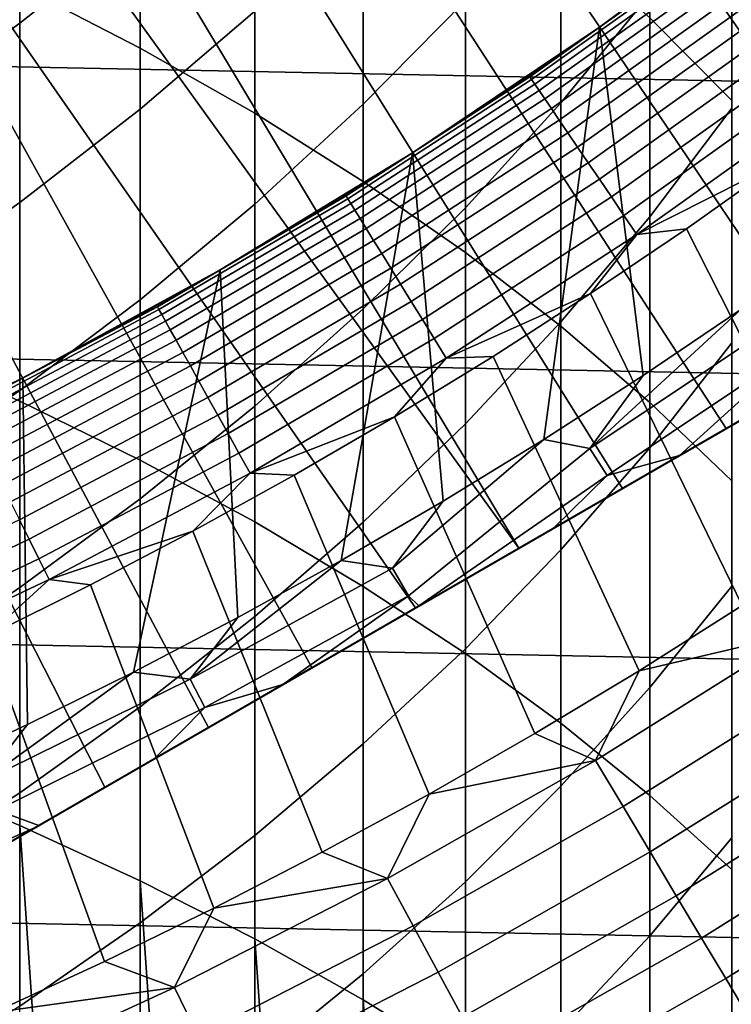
# Model space of a CAD drawing. Header units: metres. Extents: x -32 to 117, y -314 to 32.
# Tile 139 of 256: x 8.73 to 11.46, y -19.28 to -15.49. Entities that reach past the tile are written whole.
import ezdxf

# ---------------------------------------------------------------- set-up
doc = ezdxf.new("R2010")
doc.units = ezdxf.units.M
doc.layers.add('solid_24_501_064_XXX', color=7, linetype='CONTINUOUS')

msp = doc.modelspace()

# ---------------------------------------------------------------- linework, layer by layer
at = {"layer": 'solid_24_501_064_XXX'}
for points in [[(13.847502, -15.676502, 149.583359), (14.660163, -15.207312, 149.376968), (11.041371, -11.57964, 154.5), (10.762646, -11.839128, 154.5)], [(13.847502, -15.676502, 149.583359), (10.762646, -11.839128, 154.5), (10.477674, -12.09206, 154.5)], [(13.041946, -16.14159, 149.748047), (13.847502, -15.676502, 149.583359), (10.477674, -12.09206, 154.5), (10.186981, -12.337966, 154.5)], [(13.041946, -16.14159, 149.748047), (10.186981, -12.337966, 154.5), (9.890562, -12.576825, 154.5)], [(12.241085, -16.603968, 149.871475), (13.041946, -16.14159, 149.748047), (9.890562, -12.576825, 154.5), (9.588346, -12.808719, 154.5)], [(11.84189, -16.834442, 149.917755), (12.241085, -16.603968, 149.871475), (9.588346, -12.808719, 154.5), (9.280838, -13.033266, 154.5)], [(11.443454, -17.06448, 149.953735), (11.84189, -16.834442, 149.917755), (9.280838, -13.033266, 154.5), (8.968228, -13.25031, 154.5)], [(11.045333, -17.294334, 149.979431), (11.443454, -17.06448, 149.953735), (8.968228, -13.25031, 154.5), (8.650282, -13.460027, 154.5)], [(10.647624, -17.523952, 149.994858), (11.045333, -17.294334, 149.979431), (8.650282, -13.460027, 154.5), (8.327478, -13.662103, 154.5)], [(10.647624, -17.523952, 149.994858), (8.327478, -13.662103, 154.5), (8.000159, -13.856307, 154.5)], [(17.164658, -13.761341, 129.791641), (17.164658, -13.761341, 148.5), (3.335342, -21.745701, 148.5), (3.335342, -21.745701, 129.791641)], [(16.316256, -14.251166, 148.836288), (3.335342, -21.745701, 148.5), (17.164658, -13.761341, 148.5)], [(17.159746, -13.764176, 129.621338), (17.164658, -13.761341, 129.791641), (3.335342, -21.745701, 129.791641), (3.340253, -21.742865, 129.621338)], [(17.144802, -13.772804, 129.450684), (17.159746, -13.764176, 129.621338), (3.340253, -21.742865, 129.621338), (3.355197, -21.734238, 129.450684)], [(28.252819, -16.063238, -303.5), (-28.869246, -14.927042, -303.5), (-29.439856, -13.767515, -303.5), (28.869246, -14.927042, -303.5)], [(17.139305, -13.775978, 129.406357), (17.144802, -13.772804, 129.450684), (3.355197, -21.734238, 129.450684), (3.360694, -21.731064, 129.406357)], [(17.11982, -13.787229, 129.279663), (17.139305, -13.775978, 129.406357), (3.360694, -21.731064, 129.406357), (3.380181, -21.719812, 129.279663)], [(17.084394, -13.807681, 129.10791), (17.11982, -13.787229, 129.279663), (3.380181, -21.719812, 129.279663), (3.415605, -21.69936, 129.10791)], [(8.730267, -15.364235, 228.895721), (9.192389, -15.602903, 228.526093), (9.192389, -14.054706, 227.488235), (8.730267, -13.803468, 227.849426)], [(17.062336, -13.820416, 129.020355), (17.084394, -13.807681, 129.10791), (3.415605, -21.69936, 129.10791), (3.437664, -21.686625, 129.020355)], [(17.038164, -13.834373, 128.935287), (17.062336, -13.820416, 129.020355), (3.437664, -21.686625, 129.020355), (3.461836, -21.672668, 128.935287)], [(16.980753, -13.867518, 128.761612), (17.038164, -13.834373, 128.935287), (3.461836, -21.672668, 128.935287), (3.519247, -21.639523, 128.761612)], [(16.932249, -13.895523, 128.636612), (16.980753, -13.867518, 128.761612), (3.519247, -21.639523, 128.761612), (3.567751, -21.611519, 128.636612)], [(10.647624, -17.523952, 149.994858), (8.000159, -13.856307, 154.5), (7.667981, -14.042845, 154.5), (10.250002, -17.753519, 150)], [(16.911251, -13.907645, 128.5867), (16.932249, -13.895523, 128.636612), (3.567751, -21.611519, 128.636612), (3.588748, -21.599396, 128.5867)], [(16.829237, -13.954996, 128.410522), (16.911251, -13.907645, 128.5867), (3.588748, -21.599396, 128.5867), (3.670763, -21.552046, 128.410522)], [(16.746887, -14.002541, 128.256302), (16.829237, -13.954996, 128.410522), (3.670763, -21.552046, 128.410522), (3.753112, -21.504501, 128.256302)], [(16.733585, -14.010221, 128.232971), (16.746887, -14.002541, 128.256302), (3.753112, -21.504501, 128.256302), (3.766415, -21.49682, 128.232971)], [(16.733585, -14.010221, 128.232971), (3.766415, -21.49682, 128.232971), (3.876734, -21.433128, 128.054153)], [(16.733585, -14.010221, 128.232971), (3.876734, -21.433128, 128.054153), (3.997584, -21.363356, 127.880692), (16.623266, -14.073914, 128.054153)], [(9.85238, -17.983088, 149.994858), (7.667981, -14.042845, 154.5), (7.331439, -14.221452, 154.5), (9.454672, -18.212704, 149.979431)], [(9.85238, -17.983088, 149.994858), (10.250002, -17.753519, 150), (7.667981, -14.042845, 154.5)], [(9.192389, -15.602903, 228.526093), (9.632364, -15.853585, 228.137878), (9.632364, -14.318589, 227.108871), (9.192389, -14.054706, 227.488235)], [(11.150472, -15.487441, 225.428482), (11.464976, -15.804462, 224.972717), (11.464976, -14.378342, 223.943893), (11.150472, -14.045835, 224.388489)], [(16.623266, -14.073914, 128.054153), (3.997584, -21.363356, 127.880692), (4.002474, -21.360531, 127.874092), (16.502417, -14.143686, 127.880692)], [(16.497526, -14.14651, 127.874092), (16.502417, -14.143686, 127.880692), (4.002474, -21.360531, 127.874092)], [(16.497526, -14.14651, 127.874092), (4.002474, -21.360531, 127.874092), (4.145812, -21.277775, 127.693161)], [(16.354189, -14.229266, 127.693161), (16.497526, -14.14651, 127.874092), (4.145812, -21.277775, 127.693161)], [(4.183744, -21.255875, 148.836288), (3.335342, -21.745701, 148.5), (16.316256, -14.251166, 148.836288)], [(16.354189, -14.229266, 127.693161), (4.145812, -21.277775, 127.693161), (4.306782, -21.184839, 127.511368)], [(4.183744, -21.255875, 148.836288), (16.316256, -14.251166, 148.836288), (15.48225, -14.73268, 149.12825)], [(16.354189, -14.229266, 127.693161), (4.306782, -21.184839, 127.511368), (16.193218, -14.322203, 127.511368)], [(9.454672, -18.212704, 149.979431), (7.331439, -14.221452, 154.5), (6.991103, -14.39182, 154.5), (9.056551, -18.442558, 149.953735)], [(4.306782, -21.184839, 127.511368), (4.387075, -21.138483, 127.433479), (16.193218, -14.322203, 127.511368)], [(4.387075, -21.138483, 127.433479), (16.112923, -14.36856, 127.433479), (16.193218, -14.322203, 127.511368)], [(9.632364, -15.853585, 228.137878), (10.049136, -16.115677, 227.731995), (10.049136, -14.594483, 226.712234), (9.632364, -14.318589, 227.108871)], [(4.387075, -21.138483, 127.433479), (4.429364, -21.114067, 127.397461), (16.112923, -14.36856, 127.433479)], [(4.429364, -21.114067, 127.397461), (16.070637, -14.392975, 127.397461), (16.112923, -14.36856, 127.433479)], [(4.429364, -21.114067, 127.397461), (4.480001, -21.084831, 127.357704), (16.070637, -14.392975, 127.397461)], [(4.480001, -21.084831, 127.357704), (16.019993, -14.422214, 127.357704), (16.070637, -14.392975, 127.397461)], [(9.056551, -18.442558, 149.953735), (6.991103, -14.39182, 154.5), (6.646686, -14.554086, 154.5), (8.658114, -18.672596, 149.917755)], [(4.480001, -21.084831, 127.357704), (4.582516, -21.025644, 127.286102), (16.019993, -14.422214, 127.357704)], [(4.582516, -21.025644, 127.286102), (15.914393, -14.483182, 127.284103), (16.019993, -14.422214, 127.357704)], [(4.582516, -21.025644, 127.286102), (4.70398, -20.955517, 127.213036), (15.914393, -14.483182, 127.284103)], [(4.70398, -20.955517, 127.213036), (15.796, -14.551537, 127.21302), (15.914393, -14.483182, 127.284103)], [(9.192389, -15.140626, 202.763672), (8.730267, -15.507516, 202.520828), (8.730267, -14.853662, 201.495087), (9.192389, -14.47864, 201.725159)], [(4.70398, -20.955517, 127.213036), (4.766017, -20.919701, 127.17955), (15.796, -14.551537, 127.21302)], [(4.766017, -20.919701, 127.17955), (15.733983, -14.587341, 127.17955), (15.796, -14.551537, 127.21302)], [(4.766017, -20.919701, 127.17955), (4.835441, -20.879618, 127.144653), (15.733983, -14.587341, 127.17955)], [(4.835441, -20.879618, 127.144653), (15.664529, -14.627441, 127.144638), (15.733983, -14.587341, 127.17955)], [(10.049136, -16.115677, 227.731995), (10.441698, -16.388544, 227.309402), (10.441698, -14.881721, 226.299286), (10.049136, -14.594483, 226.712234)], [(11.150472, -15.396694, 207.327164), (10.809105, -15.813183, 206.984909), (10.809105, -15.005635, 205.967026), (11.150472, -14.577622, 206.294754)], [(4.835441, -20.879618, 127.144653), (4.9812, -20.795464, 127.078682), (15.664529, -14.627441, 127.144638)], [(4.9812, -20.795464, 127.078682), (15.5188, -14.711577, 127.078682), (15.664529, -14.627441, 127.144638)], [(10.441698, -15.419833, 205.649872), (10.049136, -15.819219, 205.344055), (10.049136, -15.068094, 204.327347), (10.441698, -14.658428, 204.619247)], [(4.9812, -20.795464, 127.078682), (5.138727, -20.704515, 127.016617), (15.5188, -14.711577, 127.078682)], [(5.138727, -20.704515, 127.016617), (15.361216, -14.802559, 127.016594), (15.5188, -14.711577, 127.078682)], [(4.183744, -21.255875, 148.836288), (15.48225, -14.73268, 149.12825), (5.017751, -20.774361, 149.12825)], [(5.017751, -20.774361, 149.12825), (15.48225, -14.73268, 149.12825), (14.660163, -15.207312, 149.376968)], [(9.632364, -15.461579, 204.046982), (9.192389, -15.837935, 203.778809), (9.192389, -15.140626, 202.763672), (9.632364, -14.755271, 203.018738)], [(5.138727, -20.704515, 127.016617), (5.230693, -20.651419, 126.984024), (15.361216, -14.802559, 127.016594)], [(5.230693, -20.651419, 126.984024), (15.269307, -14.855622, 126.984024), (15.361216, -14.802559, 127.016594)], [(5.311578, -20.604719, 126.957329), (15.269307, -14.855622, 126.984024), (5.230693, -20.651419, 126.984024)], [(5.311578, -20.604719, 126.957329), (15.18835, -14.902363, 126.957306), (15.269307, -14.855622, 126.984024)], [(8.730267, -15.507516, 202.520828), (8.247112, -15.855054, 202.290802), (8.247112, -15.208906, 201.27713), (8.730267, -14.853662, 201.495087)], [(10.441698, -16.388544, 227.309402), (10.809105, -16.671532, 226.871155), (10.809105, -15.179614, 225.871033), (10.441698, -14.881721, 226.299286)], [(27.591951, -17.173637, -303.5), (-28.252819, -16.063238, -303.5), (-28.869246, -14.927042, -303.5), (28.252819, -16.063238, -303.5)], [(5.311578, -20.604719, 126.957329), (5.499126, -20.496439, 126.90139), (15.18835, -14.902363, 126.957306)], [(5.499126, -20.496439, 126.90139), (15.000787, -15.010653, 126.901367), (15.18835, -14.902363, 126.957306)], [(11.464976, -15.83423, 208.697815), (11.150472, -16.250784, 208.330795), (11.150472, -15.396694, 207.327164), (11.464976, -14.967766, 207.679642)], [(5.499126, -20.496439, 126.90139), (5.517304, -20.485945, 126.896385), (15.000787, -15.010653, 126.901367)], [(5.517304, -20.485945, 126.896385), (14.982696, -15.021097, 126.896385), (15.000787, -15.010653, 126.901367)], [(10.809105, -15.813183, 206.984909), (10.441698, -16.216228, 206.653702), (10.441698, -15.419833, 205.649872), (10.809105, -15.005635, 205.967026)], [(11.307395, -15.269015, 124.839096), (11.652034, -15.007668, 124.839096), (11.652164, -15.007562, 126.5), (10.956819, -15.522496, 126.5)], [(11.499993, -16.60692, 126.5), (11.124511, -16.860762, 126.5), (10.956819, -15.522496, 126.5), (11.652164, -15.007562, 126.5)], [(5.517304, -20.485945, 126.896385), (5.702157, -20.379219, 126.849045), (14.982696, -15.021097, 126.896385)], [(5.702157, -20.379219, 126.849045), (14.797739, -15.127882, 126.849022), (14.982696, -15.021097, 126.896385)], [(10.049136, -15.819219, 205.344055), (9.632364, -16.202829, 205.050323), (9.632364, -15.461579, 204.046982), (10.049136, -15.068094, 204.327347)], [(5.702157, -20.379219, 126.849045), (5.846408, -20.295937, 126.8162), (14.797739, -15.127882, 126.849022)], [(5.846408, -20.295937, 126.8162), (14.653592, -15.211105, 126.8162), (14.797739, -15.127882, 126.849022)], [(8.247112, -16.746153, 230.245392), (8.730267, -16.96006, 229.887711), (8.730267, -15.364235, 228.895721), (8.247112, -15.138154, 229.245834)], [(9.192389, -15.837935, 203.778809), (8.730267, -16.196257, 203.523499), (8.730267, -15.507516, 202.520828), (9.192389, -15.140626, 202.763672)], [(10.809105, -16.671532, 226.871155), (11.150472, -16.963959, 226.418289), (11.150472, -15.487441, 225.428482), (10.809105, -15.179614, 225.871033)], [(5.017751, -20.774361, 149.12825), (14.660163, -15.207312, 149.376968), (5.839839, -20.299728, 149.376968)], [(5.839839, -20.299728, 149.376968), (14.660163, -15.207312, 149.376968), (13.847502, -15.676502, 149.583359)], [(5.921275, -20.252712, 126.800438), (14.653592, -15.211105, 126.8162), (5.846408, -20.295937, 126.8162)], [(5.921275, -20.252712, 126.800438), (14.578601, -15.254402, 126.800415), (14.653592, -15.211105, 126.8162)], [(10.688972, -15.713384, 124.746147), (11.373565, -15.225195, 124.746147), (10.956897, -15.522449, 124.839096)], [(10.696265, -15.724105, 124.653915), (11.381326, -15.235583, 124.653915), (11.373565, -15.225195, 124.746147), (10.688972, -15.713384, 124.746147)], [(10.708354, -15.741877, 124.563286), (11.394189, -15.252802, 124.563286), (11.381326, -15.235583, 124.653915), (10.696265, -15.724105, 124.653915)], [(11.373565, -15.225195, 124.746147), (11.307395, -15.269015, 124.839096), (10.956897, -15.522449, 124.839096)], [(5.921275, -20.252712, 126.800438), (6.157024, -20.116602, 126.755722), (14.578601, -15.254402, 126.800415)], [(6.157024, -20.116602, 126.755722), (14.342825, -15.390527, 126.755699), (14.578601, -15.254402, 126.800415)], [(10.725133, -15.766542, 124.475044), (11.412043, -15.276702, 124.475044), (11.394189, -15.252802, 124.563286), (10.708354, -15.741877, 124.563286)], [(10.746457, -15.79789, 124.389969), (11.434731, -15.307076, 124.389969), (11.412043, -15.276702, 124.475044), (10.725133, -15.766542, 124.475044)], [(10.956897, -15.522449, 124.839096), (11.307395, -15.269015, 124.839096), (10.956819, -15.522496, 126.5)], [(10.772141, -15.835647, 124.308784), (11.462061, -15.343659, 124.308784), (11.434731, -15.307076, 124.389969), (10.746457, -15.79789, 124.389969)], [(10.801961, -15.879485, 124.232208), (11.493792, -15.386135, 124.232208), (11.462061, -15.343659, 124.308784), (10.772141, -15.835647, 124.308784)], [(6.157024, -20.116602, 126.755722), (6.224898, -20.077414, 126.744156), (14.342825, -15.390527, 126.755699)], [(6.224898, -20.077414, 126.744156), (14.275103, -15.429626, 126.744156), (14.342825, -15.390527, 126.755699)], [(8.730267, -16.96006, 229.887711), (9.192389, -17.185877, 229.510101), (9.192389, -15.602903, 228.526093), (8.730267, -15.364235, 228.895721)], [(10.83566, -15.929024, 124.160889), (11.529649, -15.434135, 124.160889), (11.493792, -15.386135, 124.232208), (10.801961, -15.879485, 124.232208)], [(6.224898, -20.077414, 126.744156), (6.410613, -19.970192, 126.715057), (14.275103, -15.429626, 126.744156)], [(6.410613, -19.970192, 126.715057), (14.0892, -15.536958, 126.715034), (14.275103, -15.429626, 126.744156)], [(10.441698, -16.216228, 206.653702), (10.049136, -16.604862, 206.334335), (10.049136, -15.819219, 205.344055), (10.441698, -15.419833, 205.649872)], [(11.150472, -16.250784, 208.330795), (10.809105, -16.655256, 207.974426), (10.809105, -15.813183, 206.984909), (11.150472, -15.396694, 207.327164)], [(9.632364, -16.202829, 205.050323), (9.192389, -16.56974, 204.769363), (9.192389, -15.837935, 203.778809), (9.632364, -15.461579, 204.046982)], [(10.872945, -15.983835, 124.095459), (11.569322, -15.487244, 124.095459), (11.529649, -15.434135, 124.160889), (10.83566, -15.929024, 124.160889)], [(10.913492, -16.043442, 124.036476), (11.612466, -15.544998, 124.036476), (11.569322, -15.487244, 124.095459), (10.872945, -15.983835, 124.095459)], [(11.150472, -16.963959, 226.418289), (11.464976, -17.26512, 225.951889), (11.464976, -15.804462, 224.972717), (11.150472, -15.487441, 225.428482)], [(6.410613, -19.970192, 126.715057), (6.664958, -19.823345, 126.680725), (14.0892, -15.536958, 126.715034)], [(6.664958, -19.823345, 126.680725), (13.835039, -15.683698, 126.680725), (14.0892, -15.536958, 126.715034)], [(8.730267, -16.196257, 203.523499), (8.247112, -16.535679, 203.281647), (8.247112, -15.855054, 202.290802), (8.730267, -15.507516, 202.520828)], [(10.600721, -15.767838, 124.839096), (10.956897, -15.522449, 124.839096), (10.956819, -15.522496, 126.5), (10.239125, -16.004993, 126.5)], [(10.743384, -17.106119, 126.5), (10.356627, -17.343006, 126.5), (10.239125, -16.004993, 126.5), (10.956819, -15.522496, 126.5)], [(10.688972, -15.713384, 124.746147), (10.956897, -15.522449, 124.839096), (10.600721, -15.767838, 124.839096)], [(11.124511, -16.860762, 126.5), (10.743384, -17.106119, 126.5), (10.956819, -15.522496, 126.5)], [(10.95695, -16.107327, 123.984459), (11.658707, -15.606899, 123.984459), (11.612466, -15.544998, 124.036476), (10.913492, -16.043442, 124.036476)], [(9.192389, -17.185877, 229.510101), (9.632364, -17.423059, 229.113495), (9.632364, -15.853585, 228.137878), (9.192389, -15.602903, 228.526093)], [(11.002942, -16.174938, 123.939857), (11.707644, -15.672409, 123.939857), (11.658707, -15.606899, 123.984459), (10.95695, -16.107327, 123.984459)], [(5.839839, -20.299728, 149.376968), (13.847502, -15.676502, 149.583359), (6.652501, -19.830538, 149.583359)], [(6.652501, -19.830538, 149.583359), (13.847502, -15.676502, 149.583359), (13.041946, -16.14159, 149.748047)], [(6.682946, -19.81296, 126.67852), (13.835039, -15.683698, 126.680725), (6.664958, -19.823345, 126.680725)], [(6.682946, -19.81296, 126.67852), (13.816818, -15.694218, 126.67849), (13.835039, -15.683698, 126.680725)], [(6.682946, -19.81296, 126.67852), (6.974956, -19.644369, 126.646179), (13.816818, -15.694218, 126.67849)], [(6.974956, -19.644369, 126.646179), (13.52474, -15.862849, 126.646149), (13.816818, -15.694218, 126.67849)], [(11.051068, -16.245686, 123.903053), (11.758853, -15.740959, 123.903053), (11.707644, -15.672409, 123.939857), (11.002942, -16.174938, 123.939857)], [(9.983454, -16.170813, 124.746147), (10.688972, -15.713384, 124.746147), (10.239054, -16.005054, 124.839096)], [(9.990266, -16.181847, 124.653915), (10.696265, -15.724105, 124.653915), (10.688972, -15.713384, 124.746147), (9.983454, -16.170813, 124.746147)], [(10.001556, -16.200134, 124.563286), (10.708354, -15.741877, 124.563286), (10.696265, -15.724105, 124.653915), (9.990266, -16.181847, 124.653915)], [(10.688972, -15.713384, 124.746147), (10.600721, -15.767838, 124.839096), (10.239054, -16.005054, 124.839096)], [(10.017228, -16.225519, 124.475044), (10.725133, -15.766542, 124.475044), (10.708354, -15.741877, 124.563286), (10.001556, -16.200134, 124.563286)], [(10.037145, -16.25778, 124.389969), (10.746457, -15.79789, 124.389969), (10.725133, -15.766542, 124.475044), (10.017228, -16.225519, 124.475044)], [(10.239054, -16.005054, 124.839096), (10.600721, -15.767838, 124.839096), (10.239125, -16.004993, 126.5)], [(11.100911, -16.318958, 123.874374), (11.811889, -15.811955, 123.874374), (11.758853, -15.740959, 123.903053), (11.051068, -16.245686, 123.903053)], [(10.061133, -16.296635, 124.308784), (10.772141, -15.835647, 124.308784), (10.746457, -15.79789, 124.389969), (10.037145, -16.25778, 124.389969)], [(9.192389, -16.56974, 204.769363), (8.730267, -16.919071, 204.501877), (8.730267, -16.196257, 203.523499), (9.192389, -15.837935, 203.778809)], [(10.049136, -16.604862, 206.334335), (9.632364, -16.978146, 206.027573), (9.632364, -16.202829, 205.050323), (10.049136, -15.819219, 205.344055)], [(10.088985, -16.341749, 124.232208), (10.801961, -15.879485, 124.232208), (10.772141, -15.835647, 124.308784), (10.061133, -16.296635, 124.308784)], [(10.809105, -16.655256, 207.974426), (10.441698, -17.046675, 207.629547), (10.441698, -16.216228, 206.653702), (10.809105, -15.813183, 206.984909)], [(11.100911, -16.318958, 123.874374), (11.653622, -16.039867, 123.854294), (11.811889, -15.811955, 123.874374)], [(11.464976, -16.735197, 209.685593), (11.150472, -17.138884, 209.304459), (11.150472, -16.250784, 208.330795), (11.464976, -15.83423, 208.697815)], [(6.974956, -19.644369, 126.646179), (7.190572, -19.519882, 126.626183), (13.52474, -15.862849, 126.646149)], [(7.190572, -19.519882, 126.626183), (13.309429, -15.987159, 126.626183), (13.52474, -15.862849, 126.646149)], [(9.632364, -17.423059, 229.113495), (10.049136, -17.671038, 228.698822), (10.049136, -16.115677, 227.731995), (9.632364, -15.853585, 228.137878)], [(10.120461, -16.392731, 124.160889), (10.83566, -15.929024, 124.160889), (10.801961, -15.879485, 124.232208), (10.088985, -16.341749, 124.232208)], [(10.155285, -16.449137, 124.095459), (10.872945, -15.983835, 124.095459), (10.83566, -15.929024, 124.160889), (10.120461, -16.392731, 124.160889)], [(7.288398, -19.463402, 126.618057), (13.309429, -15.987159, 126.626183), (7.190572, -19.519882, 126.626183)], [(7.288398, -19.463402, 126.618057), (13.211159, -16.043894, 126.618019), (13.309429, -15.987159, 126.626183)], [(10.193155, -16.510479, 124.036476), (10.913492, -16.043442, 124.036476), (10.872945, -15.983835, 124.095459), (10.155285, -16.449137, 124.095459)], [(9.872079, -16.233978, 124.839096), (10.239054, -16.005054, 124.839096), (10.239125, -16.004993, 126.5), (9.5, -16.454483, 126.5)], [(9.964808, -17.571072, 126.5), (9.568097, -17.790199, 126.5), (9.5, -16.454483, 126.5), (10.239125, -16.004993, 126.5)], [(9.983454, -16.170813, 124.746147), (10.239054, -16.005054, 124.839096), (9.872079, -16.233978, 124.839096)], [(10.356627, -17.343006, 126.5), (9.964808, -17.571072, 126.5), (10.239125, -16.004993, 126.5)], [(26.88744, -18.256929, -303.5), (-27.591951, -17.173637, -303.5), (-28.252819, -16.063238, -303.5), (27.591951, -17.173637, -303.5)], [(7.288398, -19.463402, 126.618057), (7.624611, -19.269289, 126.594109), (13.211159, -16.043894, 126.618019)], [(7.624611, -19.269289, 126.594109), (12.874855, -16.23806, 126.59407), (13.211159, -16.043894, 126.618019)], [(10.233745, -16.576225, 123.984459), (10.95695, -16.107327, 123.984459), (10.913492, -16.043442, 124.036476), (10.193155, -16.510479, 124.036476)], [(11.100911, -16.318958, 123.874374), (11.290789, -16.29731, 123.854294), (11.653622, -16.039867, 123.854294)], [(11.894855, -17.48601, 123.621208), (12.278771, -17.21859, 123.621208), (11.653622, -16.039867, 123.854294), (11.290789, -16.29731, 123.854294)], [(10.276701, -16.645803, 123.939857), (11.002942, -16.174938, 123.939857), (10.95695, -16.107327, 123.984459), (10.233745, -16.576225, 123.984459)], [(6.652501, -19.830538, 149.583359), (13.041946, -16.14159, 149.748047), (7.458058, -19.36545, 149.748047)], [(7.458058, -19.36545, 149.748047), (13.041946, -16.14159, 149.748047), (12.241085, -16.603968, 149.871475)], [(10.049136, -17.671038, 228.698822), (10.441698, -17.929213, 228.26712), (10.441698, -16.388544, 227.309402), (10.049136, -16.115677, 227.731995)], [(9.258393, -16.596586, 124.746147), (9.983454, -16.170813, 124.746147), (9.499988, -16.454491, 124.839096)], [(9.26471, -16.60791, 124.653915), (9.990266, -16.181847, 124.653915), (9.983454, -16.170813, 124.746147), (9.258393, -16.596586, 124.746147)], [(9.275181, -16.62668, 124.563286), (10.001556, -16.200134, 124.563286), (9.990266, -16.181847, 124.653915), (9.26471, -16.60791, 124.653915)], [(9.983454, -16.170813, 124.746147), (9.872079, -16.233978, 124.839096), (9.499988, -16.454491, 124.839096)], [(10.321651, -16.718611, 123.903053), (11.051068, -16.245686, 123.903053), (11.002942, -16.174938, 123.939857), (10.276701, -16.645803, 123.939857)], [(8.730267, -16.919071, 204.501877), (8.247112, -17.249975, 204.248505), (8.247112, -16.535679, 203.281647), (8.730267, -16.196257, 203.523499)], [(9.632364, -16.978146, 206.027573), (9.192389, -17.335178, 205.734177), (9.192389, -16.56974, 204.769363), (9.632364, -16.202829, 205.050323)], [(9.289715, -16.652733, 124.475044), (10.017228, -16.225519, 124.475044), (10.001556, -16.200134, 124.563286), (9.275181, -16.62668, 124.563286)], [(10.441698, -17.046675, 207.629547), (10.049136, -17.424095, 207.296997), (10.049136, -16.604862, 206.334335), (10.441698, -16.216228, 206.653702)], [(7.624611, -19.269289, 126.594109), (7.850072, -19.13912, 126.58107), (12.874855, -16.23806, 126.59407)], [(7.850072, -19.13912, 126.58107), (12.649834, -16.367977, 126.58107), (12.874855, -16.23806, 126.59407)], [(9.308185, -16.685843, 124.389969), (10.037145, -16.25778, 124.389969), (10.017228, -16.225519, 124.475044), (9.289715, -16.652733, 124.475044)], [(9.330431, -16.725721, 124.308784), (10.061133, -16.296635, 124.308784), (10.037145, -16.25778, 124.389969), (9.308185, -16.685843, 124.389969)], [(9.499988, -16.454491, 124.839096), (9.872079, -16.233978, 124.839096), (9.5, -16.454483, 126.5)], [(10.368204, -16.794016, 123.874374), (11.100911, -16.318958, 123.874374), (11.051068, -16.245686, 123.903053), (10.321651, -16.718611, 123.903053)], [(11.150472, -17.138884, 209.304459), (10.809105, -17.530861, 208.934387), (10.809105, -16.655256, 207.974426), (11.150472, -16.250784, 208.330795)], [(9.35626, -16.772024, 124.232208), (10.088985, -16.341749, 124.232208), (10.061133, -16.296635, 124.308784), (9.330431, -16.725721, 124.308784)], [(11.505116, -17.744869, 123.621208), (11.894855, -17.48601, 123.621208), (11.290789, -16.29731, 123.854294), (10.922272, -16.546547, 123.854294)], [(11.100911, -16.318958, 123.874374), (10.922272, -16.546547, 123.854294), (11.290789, -16.29731, 123.854294)], [(10.368204, -16.794016, 123.874374), (10.922272, -16.546547, 123.854294), (11.100911, -16.318958, 123.874374)], [(7.985128, -19.061146, 126.574272), (12.649834, -16.367977, 126.58107), (7.850072, -19.13912, 126.58107)], [(7.985128, -19.061146, 126.574272), (12.514384, -16.446178, 126.574249), (12.649834, -16.367977, 126.58107)], [(9.385449, -16.824348, 124.160889), (10.120461, -16.392731, 124.160889), (10.088985, -16.341749, 124.232208), (9.35626, -16.772024, 124.232208)], [(9.417745, -16.88224, 124.095459), (10.155285, -16.449137, 124.095459), (10.120461, -16.392731, 124.160889), (9.385449, -16.824348, 124.160889)], [(10.441698, -17.929213, 228.26712), (10.809105, -18.196962, 227.819382), (10.809105, -16.671532, 226.871155), (10.441698, -16.388544, 227.309402)], [(8.373337, -18.837013, 126.558319), (12.514384, -16.446178, 126.574249), (7.985128, -19.061146, 126.574272)], [(8.373337, -18.837013, 126.558319), (12.126919, -16.669882, 126.558334), (12.514384, -16.446178, 126.574249)], [(9.452865, -16.945196, 124.036476), (10.193155, -16.510479, 124.036476), (10.155285, -16.449137, 124.095459), (9.417745, -16.88224, 124.095459)], [(9.122972, -16.666475, 124.839096), (9.499988, -16.454491, 124.839096), (9.5, -16.454483, 126.5), (8.741169, -16.869839, 126.5)], [(9.16624, -18.00054, 126.5), (8.759837, -18.201788, 126.5), (8.741169, -16.869839, 126.5), (9.5, -16.454483, 126.5)], [(9.258393, -16.596586, 124.746147), (9.499988, -16.454491, 124.839096), (9.122972, -16.666475, 124.839096)], [(9.568097, -17.790199, 126.5), (9.16624, -18.00054, 126.5), (9.5, -16.454483, 126.5)], [(9.490506, -17.012672, 123.984459), (10.233745, -16.576225, 123.984459), (10.193155, -16.510479, 124.036476), (9.452865, -16.945196, 124.036476)], [(10.368204, -16.794016, 123.874374), (10.548255, -16.787451, 123.854294), (10.922272, -16.546547, 123.854294)], [(11.109745, -17.995045, 123.621208), (11.505116, -17.744869, 123.621208), (10.922272, -16.546547, 123.854294), (10.548255, -16.787451, 123.854294)], [(8.515208, -16.989872, 124.746147), (9.258393, -16.596586, 124.746147), (8.741226, -16.869823, 124.839096)], [(8.521019, -17.001465, 124.653915), (9.26471, -16.60791, 124.653915), (9.258393, -16.596586, 124.746147), (8.515208, -16.989872, 124.746147)], [(9.192389, -17.335178, 205.734177), (8.730267, -17.675102, 205.454834), (8.730267, -16.919071, 204.501877), (9.192389, -16.56974, 204.769363)], [(9.258393, -16.596586, 124.746147), (9.122972, -16.666475, 124.839096), (8.741226, -16.869823, 124.839096)], [(9.530343, -17.084084, 123.939857), (10.276701, -16.645803, 123.939857), (10.233745, -16.576225, 123.984459), (9.490506, -17.012672, 123.984459)], [(7.458058, -19.36545, 149.748047), (12.241085, -16.603968, 149.871475), (8.258919, -18.903072, 149.871475)], [(8.258919, -18.903072, 149.871475), (12.241085, -16.603968, 149.871475), (11.84189, -16.834442, 149.917755)], [(8.530649, -17.020679, 124.563286), (9.275181, -16.62668, 124.563286), (9.26471, -16.60791, 124.653915), (8.521019, -17.001465, 124.653915)], [(8.544016, -17.04735, 124.475044), (9.289715, -16.652733, 124.475044), (9.275181, -16.62668, 124.563286), (8.530649, -17.020679, 124.563286)], [(10.049136, -17.424095, 207.296997), (9.632364, -17.786608, 206.977585), (9.632364, -16.978146, 206.027573), (10.049136, -16.604862, 206.334335)], [(10.919948, -17.140884, 126.505112), (11.124511, -16.860762, 126.5), (11.499993, -16.60692, 126.5)], [(11.657228, -16.648249, 126.505112), (10.919948, -17.140884, 126.505112), (11.499993, -16.60692, 126.5)], [(8.373337, -18.837013, 126.558319), (8.792041, -18.595274, 126.546097), (12.126919, -16.669882, 126.558334)], [(8.561004, -17.081244, 124.389969), (9.308185, -16.685843, 124.389969), (9.289715, -16.652733, 124.475044), (8.544016, -17.04735, 124.475044)], [(8.741226, -16.869823, 124.839096), (9.122972, -16.666475, 124.839096), (8.741169, -16.869839, 126.5)], [(8.792041, -18.595274, 126.546097), (11.710817, -16.910118, 126.546165), (12.126919, -16.669882, 126.558334)], [(9.572028, -17.158808, 123.903053), (10.321651, -16.718611, 123.903053), (10.276701, -16.645803, 123.939857), (9.530343, -17.084084, 123.939857)], [(10.809105, -17.530861, 208.934387), (10.441698, -17.910187, 208.576248), (10.441698, -17.046675, 207.629547), (10.809105, -16.655256, 207.974426)], [(10.809105, -18.196962, 227.819382), (11.150472, -18.473642, 227.356735), (11.150472, -16.963959, 226.418289), (10.809105, -16.671532, 226.871155)], [(10.919948, -17.140884, 126.505112), (11.657228, -16.648249, 126.505112), (11.727799, -16.749033, 126.520439), (10.986054, -17.244652, 126.520439)], [(8.581464, -17.122066, 124.308784), (9.330431, -16.725721, 124.308784), (9.308185, -16.685843, 124.389969), (8.561004, -17.081244, 124.389969)], [(8.247112, -18.387575, 231.189072), (8.730267, -18.589054, 230.824234), (8.730267, -16.96006, 229.887711), (8.247112, -16.746153, 230.245392)], [(8.60522, -17.169466, 124.232208), (9.35626, -16.772024, 124.232208), (9.330431, -16.725721, 124.308784), (8.581464, -17.122066, 124.308784)], [(9.6152, -17.236198, 123.874374), (10.368204, -16.794016, 123.874374), (10.321651, -16.718611, 123.903053), (9.572028, -17.158808, 123.903053)], [(10.986054, -17.244652, 126.520439), (11.727799, -16.749033, 126.520439), (11.263891, -17.16815, 126.537506)], [(11.464976, -17.6696, 210.6418), (11.150472, -18.05994, 210.247009), (11.150472, -17.138884, 209.304459), (11.464976, -16.735197, 209.685593)], [(11.727799, -16.749033, 126.520439), (11.696532, -16.918365, 126.545822), (11.263891, -17.16815, 126.537506)], [(8.632066, -17.22303, 124.160889), (9.385449, -16.824348, 124.160889), (9.35626, -16.772024, 124.232208), (8.60522, -17.169466, 124.232208)], [(10.708937, -18.236414, 123.621208), (11.109745, -17.995045, 123.621208), (10.548255, -16.787451, 123.854294), (10.168926, -17.019905, 123.854294)], [(10.368204, -16.794016, 123.874374), (10.168926, -17.019905, 123.854294), (10.548255, -16.787451, 123.854294)], [(8.661769, -17.282293, 124.095459), (9.417745, -16.88224, 124.095459), (9.385449, -16.824348, 124.160889), (8.632066, -17.22303, 124.160889)], [(9.6152, -17.236198, 123.874374), (10.168926, -17.019905, 123.854294), (10.368204, -16.794016, 123.874374)], [(8.258919, -18.903072, 149.871475), (11.84189, -16.834442, 149.917755), (8.658114, -18.672596, 149.917755)], [(8.658114, -18.672596, 149.917755), (11.84189, -16.834442, 149.917755), (11.443454, -17.06448, 149.953735)], [(10.919948, -17.140884, 126.505112), (10.743384, -17.106119, 126.5), (11.124511, -16.860762, 126.5)], [(8.35495, -17.06443, 124.839096), (8.741226, -16.869823, 124.839096), (8.741169, -16.869839, 126.5), (7.964467, -17.250132, 126.5)], [(8.759837, -18.201788, 126.5), (8.349318, -18.393715, 126.5), (7.964467, -17.250132, 126.5), (8.741169, -16.869839, 126.5)], [(8.515208, -16.989872, 124.746147), (8.741226, -16.869823, 124.839096), (8.35495, -17.06443, 124.839096)], [(8.69407, -17.346743, 124.036476), (9.452865, -16.945196, 124.036476), (9.417745, -16.88224, 124.095459), (8.661769, -17.282293, 124.095459)], [(8.730267, -17.675102, 205.454834), (8.247112, -17.997099, 205.190231), (8.247112, -17.249975, 204.248505), (8.730267, -16.919071, 204.501877)], [(8.792041, -18.595274, 126.546097), (8.803197, -18.588833, 126.54583), (11.710817, -16.910118, 126.546165)], [(8.803197, -18.588833, 126.54583), (11.696532, -16.918365, 126.545822), (11.710817, -16.910118, 126.546165)], [(9.246558, -18.332857, 126.537354), (11.696532, -16.918365, 126.545822), (8.803197, -18.588833, 126.54583)], [(9.246558, -18.332857, 126.537354), (11.263891, -17.16815, 126.537506), (11.696532, -16.918365, 126.545822)], [(8.72869, -17.415819, 123.984459), (9.490506, -17.012672, 123.984459), (9.452865, -16.945196, 124.036476), (8.69407, -17.346743, 124.036476)], [(8.730267, -18.589054, 230.824234), (9.192389, -18.801752, 230.439087), (9.192389, -17.185877, 229.510101), (8.730267, -16.96006, 229.887711)], [(9.632364, -17.786608, 206.977585), (9.192389, -18.133341, 206.672089), (9.192389, -17.335178, 205.734177), (9.632364, -16.978146, 206.027573)], [(11.150472, -18.473642, 227.356735), (11.464976, -18.758587, 226.880249), (11.464976, -17.26512, 225.951889), (11.150472, -16.963959, 226.418289)], [(8.765328, -17.48892, 123.939857), (9.530343, -17.084084, 123.939857), (9.490506, -17.012672, 123.984459), (8.72869, -17.415819, 123.984459)], [(9.6152, -17.236198, 123.874374), (9.784475, -17.24379, 123.854294), (10.168926, -17.019905, 123.854294)], [(10.302886, -18.468855, 123.621208), (10.708937, -18.236414, 123.621208), (10.168926, -17.019905, 123.854294), (9.784475, -17.24379, 123.854294)], [(10.441698, -17.910187, 208.576248), (10.049136, -18.275949, 208.230927), (10.049136, -17.424095, 207.296997), (10.441698, -17.046675, 207.629547)], [(8.658114, -18.672596, 149.917755), (11.443454, -17.06448, 149.953735), (9.056551, -18.442558, 149.953735)], [(8.803668, -17.565416, 123.903053), (9.572028, -17.158808, 123.903053), (9.530343, -17.084084, 123.939857), (8.765328, -17.48892, 123.939857)], [(9.056551, -18.442558, 149.953735), (11.443454, -17.06448, 149.953735), (11.045333, -17.294334, 149.979431)], [(10.161879, -17.600891, 126.505112), (10.356627, -17.343006, 126.5), (10.743384, -17.106119, 126.5)], [(10.223397, -17.707443, 126.520439), (10.161879, -17.600891, 126.505112), (10.743384, -17.106119, 126.5), (10.919948, -17.140884, 126.505112)], [(8.843374, -17.644642, 123.874374), (9.6152, -17.236198, 123.874374), (9.572028, -17.158808, 123.903053), (8.803668, -17.565416, 123.903053)], [(10.778744, -17.44825, 126.532211), (11.263891, -17.16815, 126.537506), (9.246558, -18.332857, 126.537354)], [(10.919948, -17.140884, 126.505112), (10.986054, -17.244652, 126.520439), (10.263083, -17.745966, 126.530304), (10.223397, -17.707443, 126.520439)], [(10.778744, -17.44825, 126.532211), (10.986054, -17.244652, 126.520439), (11.263891, -17.16815, 126.537506)], [(11.150472, -18.05994, 210.247009), (10.809105, -18.438959, 209.863678), (10.809105, -17.530861, 208.934387), (11.150472, -17.138884, 209.304459)], [(26.140261, -19.311563, -303.5), (-26.88744, -18.256929, -303.5), (-27.591951, -17.173637, -303.5), (26.88744, -18.256929, -303.5)], [(9.192389, -18.801752, 230.439087), (9.632364, -19.025156, 230.034546), (9.632364, -17.423059, 229.113495), (9.192389, -17.185877, 229.510101)], [(8.843374, -17.644642, 123.874374), (9.395095, -17.458992, 123.854294), (9.6152, -17.236198, 123.874374)], [(9.6152, -17.236198, 123.874374), (9.395095, -17.458992, 123.854294), (9.784475, -17.24379, 123.854294)], [(9.891793, -18.692259, 123.621208), (10.302886, -18.468855, 123.621208), (9.784475, -17.24379, 123.854294), (9.395095, -17.458992, 123.854294)], [(10.778744, -17.44825, 126.532211), (10.263083, -17.745966, 126.530304), (10.986054, -17.244652, 126.520439)], [(9.056551, -18.442558, 149.953735), (11.045333, -17.294334, 149.979431), (9.454672, -18.212704, 149.979431)], [(9.454672, -18.212704, 149.979431), (11.045333, -17.294334, 149.979431), (10.647624, -17.523952, 149.994858)], [(9.192389, -18.133341, 206.672089), (8.730267, -18.463457, 206.381226), (8.730267, -17.675102, 205.454834), (9.192389, -17.335178, 205.734177)], [(10.161879, -17.600891, 126.505112), (9.964808, -17.571072, 126.5), (10.356627, -17.343006, 126.5)], [(7.983156, -17.859524, 123.939857), (8.765328, -17.48892, 123.939857), (8.72869, -17.415819, 123.984459), (7.949787, -17.784872, 123.984459)], [(9.632364, -19.025156, 230.034546), (10.049136, -19.258728, 229.611603), (10.049136, -17.671038, 228.698822), (9.632364, -17.423059, 229.113495)], [(10.049136, -18.275949, 208.230927), (9.632364, -18.627264, 207.899246), (9.632364, -17.786608, 206.977585), (10.049136, -17.424095, 207.296997)], [(8.843374, -17.644642, 123.874374), (9.000982, -17.665405, 123.854294), (9.395095, -17.458992, 123.854294)], [(9.475859, -18.906511, 123.621208), (9.891793, -18.692259, 123.621208), (9.395095, -17.458992, 123.854294), (9.000982, -17.665405, 123.854294)], [(10.778744, -17.44825, 126.532211), (9.246558, -18.332857, 126.537354), (9.740642, -18.0476, 126.532082)], [(10.778744, -17.44825, 126.532211), (9.740642, -18.0476, 126.532082), (10.263083, -17.745966, 126.530304)], [(8.018074, -17.937639, 123.903053), (8.803668, -17.565416, 123.903053), (8.765328, -17.48892, 123.939857), (7.983156, -17.859524, 123.939857)], [(9.454672, -18.212704, 149.979431), (10.647624, -17.523952, 149.994858), (9.85238, -17.983088, 149.994858)], [(9.85238, -17.983088, 149.994858), (10.647624, -17.523952, 149.994858), (10.250002, -17.753519, 150)], [(10.809105, -18.438959, 209.863678), (10.441698, -18.805746, 209.492706), (10.441698, -17.910187, 208.576248), (10.809105, -17.530861, 208.934387)], [(8.054237, -18.018543, 123.874374), (8.843374, -17.644642, 123.874374), (8.803668, -17.565416, 123.903053), (8.018074, -17.937639, 123.903053)], [(9.384467, -18.027393, 126.505112), (9.568097, -17.790199, 126.5), (9.964808, -17.571072, 126.5)], [(10.161879, -17.600891, 126.505112), (9.384467, -18.027393, 126.505112), (9.964808, -17.571072, 126.5)], [(9.384467, -18.027393, 126.505112), (10.161879, -17.600891, 126.505112), (10.223397, -17.707443, 126.520439), (9.441278, -18.136528, 126.520439)], [(8.054237, -18.018543, 123.874374), (8.602337, -17.862923, 123.854294), (8.843374, -17.644642, 123.874374)], [(8.843374, -17.644642, 123.874374), (8.602337, -17.862923, 123.854294), (9.000982, -17.665405, 123.854294)], [(8.730267, -18.463457, 206.381226), (8.247112, -18.776163, 206.105698), (8.247112, -17.997099, 205.190231), (8.730267, -17.675102, 205.454834)], [(9.055285, -19.111513, 123.621208), (9.475859, -18.906511, 123.621208), (9.000982, -17.665405, 123.854294), (8.602337, -17.862923, 123.854294)], [(10.049136, -19.258728, 229.611603), (10.441698, -19.501904, 229.171265), (10.441698, -17.929213, 228.26712), (10.049136, -17.671038, 228.698822)], [(11.464976, -18.636332, 211.565308), (11.150472, -19.012865, 211.157333), (11.150472, -18.05994, 210.247009), (11.464976, -17.6696, 210.6418)], [(9.740642, -18.0476, 126.532082), (9.441278, -18.136528, 126.520439), (10.223397, -17.707443, 126.520439)], [(10.263083, -17.745966, 126.530304), (9.740642, -18.0476, 126.532082), (10.223397, -17.707443, 126.520439)], [(11.720747, -17.851501, 123.577095), (11.505116, -17.744869, 123.621208), (11.109745, -17.995045, 123.621208)], [(9.384467, -18.027393, 126.505112), (9.16624, -18.00054, 126.5), (9.568097, -17.790199, 126.5)], [(9.632364, -18.627264, 207.899246), (9.192389, -18.963285, 207.582001), (9.192389, -18.133341, 206.672089), (9.632364, -17.786608, 206.977585)], [(8.63028, -19.307158, 123.621208), (9.055285, -19.111513, 123.621208), (8.602337, -17.862923, 123.854294), (8.19936, -18.051447, 123.854294)], [(10.941883, -18.339226, 123.577095), (11.720747, -17.851501, 123.577095), (11.109745, -17.995045, 123.621208)], [(11.047935, -18.516975, 123.517342), (11.834348, -18.024525, 123.517342), (11.720747, -17.851501, 123.577095), (10.941883, -18.339226, 123.577095)], [(10.441698, -18.805746, 209.492706), (10.049136, -19.159416, 209.13501), (10.049136, -18.275949, 208.230927), (10.441698, -17.910187, 208.576248)], [(10.441698, -19.501904, 229.171265), (10.809105, -19.754099, 228.7146), (10.809105, -18.196962, 227.819382), (10.441698, -17.929213, 228.26712)], [(8.589191, -18.41958, 126.505112), (8.759837, -18.201788, 126.5), (9.16624, -18.00054, 126.5)], [(9.384467, -18.027393, 126.505112), (8.589191, -18.41958, 126.505112), (9.16624, -18.00054, 126.5)], [(10.941883, -18.339226, 123.577095), (11.109745, -17.995045, 123.621208), (10.708937, -18.236414, 123.621208)], [(8.589191, -18.41958, 126.505112), (9.384467, -18.027393, 126.505112), (9.441278, -18.136528, 126.520439), (8.641189, -18.531088, 126.520439)], [(11.151517, -18.690584, 123.442886), (11.945303, -18.193516, 123.442886), (11.834348, -18.024525, 123.517342), (11.047935, -18.516975, 123.517342)], [(9.740642, -18.0476, 126.532082), (9.246558, -18.332857, 126.537354), (9.441278, -18.136528, 126.520439)], [(11.150472, -19.012865, 211.157333), (10.809105, -19.378477, 210.761185), (10.809105, -18.438959, 209.863678), (11.150472, -18.05994, 210.247009)], [(9.246558, -18.332857, 126.537354), (8.803197, -18.588833, 126.54583), (8.641189, -18.531088, 126.520439), (9.441278, -18.136528, 126.520439)], [(9.192389, -18.963285, 207.582001), (8.730267, -19.283205, 207.279953), (8.730267, -18.463457, 206.381226), (9.192389, -18.133341, 206.672089)], [(8.589191, -18.41958, 126.505112), (8.349318, -18.393715, 126.5), (8.759837, -18.201788, 126.5)], [(10.809105, -19.754099, 228.7146), (11.150472, -20.014704, 228.242706), (11.150472, -18.473642, 227.356735), (10.809105, -18.196962, 227.819382)], [(11.252094, -18.859156, 123.354111), (12.053039, -18.357605, 123.354111), (11.945303, -18.193516, 123.442886), (11.151517, -18.690584, 123.442886)], [(25.351879, -20.335474, -303.5), (-26.140261, -19.311563, -303.5), (-26.88744, -18.256929, -303.5), (26.140261, -19.311563, -303.5)], [(10.941883, -18.339226, 123.577095), (10.708937, -18.236414, 123.621208), (10.302886, -18.468855, 123.621208)], [(10.049136, -19.159416, 209.13501), (9.632364, -19.499115, 208.791443), (9.632364, -18.627264, 207.899246), (10.049136, -18.275949, 208.230927)], [(10.142758, -18.79299, 123.577095), (10.941883, -18.339226, 123.577095), (10.302886, -18.468855, 123.621208)], [(10.241065, -18.975138, 123.517342), (11.047935, -18.516975, 123.517342), (10.941883, -18.339226, 123.577095), (10.142758, -18.79299, 123.577095)], [(11.349147, -19.021824, 123.25148), (12.157001, -18.515945, 123.25148), (12.053039, -18.357605, 123.354111), (11.252094, -18.859156, 123.354111)], [(8.842246, -20.244045, 231.586288), (8.730267, -18.589054, 230.824234), (8.247112, -18.387575, 231.189072), (8.356239, -20.049328, 231.968445)], [(10.809105, -19.378477, 210.761185), (10.441698, -19.73229, 210.377823), (10.441698, -18.805746, 209.492706), (10.809105, -18.438959, 209.863678)], [(8.730267, -19.283205, 207.279953), (8.247112, -19.58625, 206.993835), (8.247112, -18.776163, 206.105698), (8.730267, -18.463457, 206.381226)], [(10.142758, -18.79299, 123.577095), (10.302886, -18.468855, 123.621208), (9.891793, -18.692259, 123.621208)], [(11.150472, -20.014704, 228.242706), (11.464976, -20.283094, 227.756714), (11.464976, -18.758587, 226.880249), (11.150472, -18.473642, 227.356735)], [(8.792041, -18.595274, 126.546097), (7.973204, -18.959867, 126.545876), (8.641189, -18.531088, 126.520439), (8.803197, -18.588833, 126.54583)], [(10.337082, -19.153042, 123.442886), (11.151517, -18.690584, 123.442886), (11.047935, -18.516975, 123.517342), (10.241065, -18.975138, 123.517342)], [(11.442176, -19.177746, 123.135521), (12.256652, -18.667721, 123.135521), (12.157001, -18.515945, 123.25148), (11.349147, -19.021824, 123.25148)], [(8.373337, -18.837013, 126.558319), (7.973204, -18.959867, 126.545876), (8.792041, -18.595274, 126.546097)], [(9.306269, -20.44952, 231.183029), (9.192389, -18.801752, 230.439087), (8.730267, -18.589054, 230.824234), (8.842246, -20.244045, 231.586288)], [(9.632364, -19.499115, 208.791443), (9.192389, -19.82403, 208.46283), (9.192389, -18.963285, 207.582001), (9.632364, -18.627264, 207.899246)], [(11.464976, -19.634251, 212.455032), (11.150472, -19.996531, 212.034348), (11.150472, -19.012865, 211.157333), (11.464976, -18.636332, 211.565308)], [(11.530702, -19.326118, 123.006828), (12.351479, -18.812149, 123.006828), (12.256652, -18.667721, 123.135521), (11.442176, -19.177746, 123.135521)], [(10.142758, -18.79299, 123.577095), (9.891793, -18.692259, 123.621208), (9.475859, -18.906511, 123.621208)], [(10.430313, -19.325785, 123.354111), (11.252094, -18.859156, 123.354111), (11.151517, -18.690584, 123.442886), (10.337082, -19.153042, 123.442886)], [(9.32485, -19.211954, 123.577095), (10.142758, -18.79299, 123.577095), (9.475859, -18.906511, 123.621208)], [(9.41523, -19.398163, 123.517342), (10.241065, -18.975138, 123.517342), (10.142758, -18.79299, 123.577095), (9.32485, -19.211954, 123.577095)], [(9.747155, -20.665239, 230.759659), (9.632364, -19.025156, 230.034546), (9.192389, -18.801752, 230.439087), (9.306269, -20.44952, 231.183029)], [(10.441698, -19.73229, 210.377823), (10.049136, -20.07345, 210.008179), (10.049136, -19.159416, 209.13501), (10.441698, -18.805746, 209.492706)], [(10.520278, -19.492477, 123.25148), (11.349147, -19.021824, 123.25148), (11.252094, -18.859156, 123.354111), (10.430313, -19.325785, 123.354111)], [(9.32485, -19.211954, 123.577095), (9.475859, -18.906511, 123.621208), (9.055285, -19.111513, 123.621208)], [(9.192389, -19.82403, 208.46283), (8.730267, -20.133371, 208.149963), (8.730267, -19.283205, 207.279953), (9.192389, -18.963285, 207.582001)], [(9.503504, -19.580032, 123.442886), (10.337082, -19.153042, 123.442886), (10.241065, -18.975138, 123.517342), (9.41523, -19.398163, 123.517342)], [(10.606513, -19.652258, 123.135521), (11.442176, -19.177746, 123.135521), (11.349147, -19.021824, 123.25148), (10.520278, -19.492477, 123.25148)], [(11.150472, -19.996531, 212.034348), (10.809105, -20.348305, 211.62587), (10.809105, -19.378477, 210.761185), (11.150472, -19.012865, 211.157333)], [(10.163809, -20.890667, 230.31723), (10.049136, -19.258728, 229.611603), (9.632364, -19.025156, 230.034546), (9.747155, -20.665239, 230.759659)], [(9.32485, -19.211954, 123.577095), (9.055285, -19.111513, 123.621208), (8.63028, -19.307158, 123.621208)], [(9.589217, -19.756628, 123.354111), (10.430313, -19.325785, 123.354111), (10.337082, -19.153042, 123.442886), (9.503504, -19.580032, 123.442886)], [(10.049136, -20.07345, 210.008179), (9.632364, -20.401134, 209.653137), (9.632364, -19.499115, 208.791443), (10.049136, -19.159416, 209.13501)], [(8.489676, -19.595343, 123.577095), (9.32485, -19.211954, 123.577095), (8.63028, -19.307158, 123.621208)], [(8.57196, -19.785267, 123.517342), (9.41523, -19.398163, 123.517342), (9.32485, -19.211954, 123.577095), (8.489676, -19.595343, 123.577095)], [(10.688573, -19.804302, 123.006828), (11.530702, -19.326118, 123.006828), (11.442176, -19.177746, 123.135521), (10.606513, -19.652258, 123.135521)], [(10.555194, -21.125244, 229.856842), (10.441698, -19.501904, 229.171265), (10.049136, -19.258728, 229.611603), (10.163809, -20.890667, 230.31723)]]:
    msp.add_3dface(points, dxfattribs=at)

doc.saveas('drawing.dxf')
